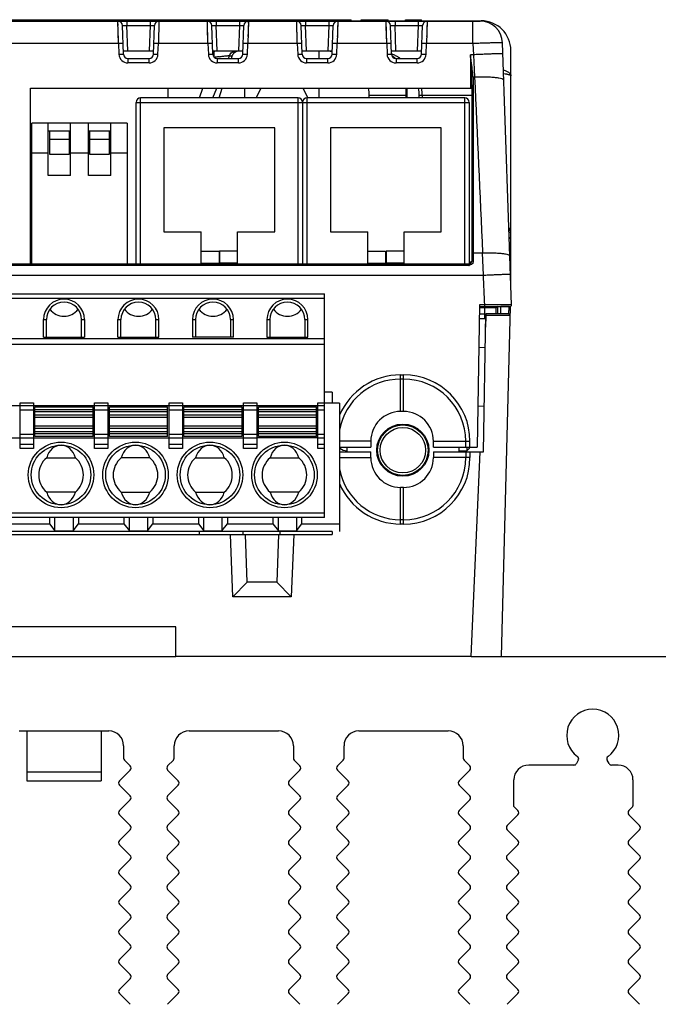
# Model space of a CAD drawing. Header units: millimetres. Extents: x 0 to 594, y 0 to 420.
# Tile 119 of 120: x 467 to 510, y 317 to 383. Entities that reach past the tile are written whole.
import ezdxf

# ---------------------------------------------------------------- set-up
doc = ezdxf.new("R2010")
doc.units = ezdxf.units.MM
doc.header["$LTSCALE"] = 32.67
doc.layers.get('0').update_dxf_attribs({"linetype": 'CONTINUOUS'})
doc.layers.add('3_ALL_AXES', color=7, linetype='CONTINUOUS')

msp = doc.modelspace()

# ---------------------------------------------------------------- linework, layer by layer
at = {"color": 7, "linetype": 'CONTINUOUS'}
for p, q in [((441.99104, 383.10778), (497.87175, 383.10778)), ((443.9314, 383.20778), (489.21204, 383.20778)), ((469.76287, 383.10778), (469.76287, 383.20778)), ((470.22875, 383.10778), (470.22875, 383.20778)), ((470.71552, 383.10778), (470.71552, 383.20778)), ((471.9314, 383.10778), (471.9314, 383.20778)), ((472.4314, 383.10778), (472.4314, 383.20778)), ((472.6314, 383.10778), (472.6314, 383.20778)), ((473.6314, 383.10778), (473.6314, 383.20778)), ((473.92129, 380.89731), (473.85421, 382.81825)), ((474.88613, 383.10778), (474.88613, 383.20778)), ((474.97179, 383.10778), (474.97179, 383.20778)), ((475.94151, 380.89731), (476.00859, 382.81825)), ((476.91051, 383.10778), (476.91051, 383.20778)), ((476.9314, 383.10778), (476.9314, 383.20778)), ((477.6314, 383.10778), (477.6314, 383.20778)), ((478.52708, 383.10778), (478.52708, 383.20778)), ((478.58377, 383.10778), (478.58377, 383.20778)), ((478.6314, 383.10778), (478.6314, 383.20778)), ((478.8314, 383.10778), (478.8314, 383.20778)), ((479.92129, 380.89731), (479.85421, 382.81825)), ((479.92165, 383.10778), (479.92165, 383.20778)), ((480.0073, 383.10778), (480.0073, 383.20778)), ((481.90215, 383.10778), (481.90215, 383.20778)), ((481.9314, 383.10778), (481.9314, 383.20778)), ((481.94151, 380.89731), (482.00859, 382.81825)), ((484.86176, 383.10778), (484.86176, 383.20778)), ((485.21274, 383.10778), (485.21274, 383.20778)), ((485.92129, 380.89731), (485.85421, 382.81825)), ((485.9314, 383.10778), (485.9314, 383.20778)), ((486.7314, 383.10778), (486.7314, 383.20778)), ((486.9314, 383.10778), (486.9314, 383.20778)), ((487.0651, 383.10778), (487.0651, 383.20778)), ((487.08349, 383.10778), (487.08349, 383.20778)), ((487.12792, 383.10778), (487.12792, 383.20778)), ((487.94151, 380.89731), (488.00859, 382.81825)), ((488.6814, 383.10778), (488.6814, 383.20778)), ((488.77123, 383.10778), (488.77123, 383.20778)), ((489.21204, 383.10778), (489.21204, 383.20778)), ((489.21204, 383.13193), (489.88265, 383.13193)), ((489.88265, 383.10778), (489.88265, 383.20778)), ((489.88265, 383.20778), (491.69811, 383.20778)), ((490.26079, 383.10778), (490.26079, 383.20778)), ((491.69811, 383.10778), (491.69811, 383.20778)), ((491.69811, 383.13193), (492.86176, 383.13193)), ((491.92129, 380.89731), (491.85421, 382.81825)), ((492.86176, 383.10778), (492.86176, 383.20778)), ((492.86176, 383.20778), (493.9314, 383.20778)), ((493.21274, 383.10778), (493.21274, 383.20778)), ((493.9314, 383.10778), (493.9314, 383.20778)), ((493.9314, 383.13193), (497.9314, 383.13193)), ((493.94151, 380.89731), (494.00859, 382.81825)), ((499.9854, 364.06127), (499.37084, 381.66013)), ((473.91394, 381.10778), (475.94886, 381.10778)), ((479.91394, 381.10778), (481.94886, 381.10778)), ((481.16751, 380.60778), (481.21216, 380.75391)), ((485.91394, 381.10778), (487.94886, 381.10778)), ((487.0614, 380.60778), (487.0614, 381.10778)), ((491.91394, 381.10778), (493.94886, 381.10778)), ((499.9314, 365.63193), (499.9314, 381.13193)), ((474.2211, 380.60778), (475.64169, 380.60778)), ((480.2211, 380.60778), (481.64169, 380.60778)), ((486.2211, 380.60778), (487.64169, 380.60778)), ((492.2211, 380.60778), (493.64169, 380.60778)), ((492.40382, 380.67341), (492.39888, 380.67641)), ((497.31242, 378.77031), (497.31242, 367.00778)), ((467.6714, 366.80778), (467.6714, 378.60778)), ((467.6714, 378.60778), (497.31242, 378.60778)), ((476.9314, 377.95778), (476.9314, 378.60778)), ((480.35779, 377.95778), (480.5564, 378.60778)), ((482.0614, 377.95778), (482.0614, 378.60778)), ((483.14497, 378.60778), (482.82711, 377.95778)), ((486.29569, 377.95778), (485.97783, 378.60778)), ((487.0614, 377.95778), (487.0614, 378.60778)), ((490.42142, 377.95778), (490.42142, 378.10778)), ((492.87239, 378.60778), (492.87239, 377.95778)), ((492.94459, 378.60778), (492.94459, 377.95778)), ((474.7714, 366.80778), (474.7714, 377.65778)), ((485.6514, 377.95778), (475.0714, 377.95778)), ((485.9514, 377.65778), (485.9514, 366.80778)), ((496.8314, 377.95778), (486.2514, 377.95778)), ((497.1314, 377.65778), (497.1314, 366.80778)), ((467.7714, 366.80778), (467.7714, 376.25778)), ((474.1714, 376.25778), (467.7714, 376.25778)), ((468.8714, 372.75778), (468.8714, 376.25778)), ((470.3714, 372.75778), (470.3714, 376.25778)), ((471.5714, 372.75778), (471.5714, 376.25778)), ((473.0714, 372.75778), (473.0714, 376.25778)), ((474.1714, 376.25778), (474.1714, 366.80778)), ((468.8714, 375.75778), (470.3714, 375.75778)), ((468.9714, 374.15778), (468.9714, 375.75778)), ((470.2714, 375.75778), (470.2714, 374.15778)), ((471.5714, 375.75778), (473.0714, 375.75778)), ((471.6714, 374.15778), (471.6714, 375.75778)), ((472.9714, 375.75778), (472.9714, 374.15778)), ((476.6414, 375.95778), (476.6414, 368.95778)), ((484.0814, 375.95778), (476.6414, 375.95778)), ((484.0814, 368.95778), (484.0814, 375.95778)), ((487.8214, 375.95778), (487.8214, 368.95778)), ((495.2614, 375.95778), (487.8214, 375.95778)), ((495.2614, 368.95778), (495.2614, 375.95778)), ((470.2714, 375.15778), (468.9714, 375.15778)), ((472.9714, 375.15778), (471.6714, 375.15778)), ((468.8714, 374.25778), (467.7714, 374.25778)), ((470.2714, 374.15778), (468.9714, 374.15778)), ((471.5714, 374.25778), (470.3714, 374.25778)), ((472.9714, 374.15778), (471.6714, 374.15778)), ((474.1714, 374.25778), (473.0714, 374.25778)), ((470.3714, 372.75778), (468.8714, 372.75778)), ((473.0714, 372.75778), (471.5714, 372.75778)), ((476.6414, 368.95778), (479.1414, 368.95778)), ((479.1414, 366.80778), (479.1414, 368.95778)), ((481.5814, 366.80778), (481.5814, 368.95778)), ((481.5814, 368.95778), (484.0814, 368.95778)), ((487.8214, 368.95778), (490.3214, 368.95778)), ((490.3214, 366.80778), (490.3214, 368.95778)), ((492.7614, 366.80778), (492.7614, 368.95778)), ((492.7614, 368.95778), (495.2614, 368.95778)), ((479.1414, 367.65778), (480.3414, 367.65778)), ((480.3414, 367.65778), (480.3414, 366.80778)), ((480.3814, 367.65778), (480.3814, 366.80778)), ((481.5814, 367.65778), (480.3814, 367.65778)), ((490.3214, 367.65778), (491.5214, 367.65778)), ((491.5214, 367.65778), (491.5214, 366.80778)), ((491.5614, 367.65778), (491.5614, 366.80778)), ((492.7614, 367.65778), (491.5614, 367.65778)), ((479.1414, 366.85778), (480.3414, 366.85778)), ((481.5814, 366.85778), (480.3814, 366.85778)), ((490.3214, 366.85778), (491.5214, 366.85778)), ((492.7614, 366.85778), (491.5614, 366.85778)), ((497.1314, 366.95778), (497.31242, 366.95778)), ((442.7514, 366.80778), (497.1114, 366.80778)), ((442.4314, 364.79778), (487.4314, 364.79778)), ((487.4314, 349.79778), (487.4314, 364.79778)), ((497.83314, 364.05778), (497.66645, 354.50778)), ((497.8314, 363.95778), (499.88546, 363.95778)), ((498.9314, 363.85778), (498.9314, 363.45779)), ((499.05618, 363.45778), (499.0649, 363.9572)), ((499.25621, 363.45778), (499.26472, 363.94528)), ((499.89297, 363.94017), (499.27806, 340.45778)), ((468.5564, 361.89778), (468.5564, 363.07278)), ((468.7564, 361.89778), (468.7564, 363.07278)), ((471.1064, 361.89778), (471.1064, 363.07278)), ((471.3064, 363.07278), (471.3064, 361.89778)), ((473.5564, 361.89778), (473.5564, 363.07278)), ((473.7564, 361.89778), (473.7564, 363.07278)), ((476.1064, 361.89778), (476.1064, 363.07278)), ((476.3064, 361.89778), (476.3064, 363.07278)), ((478.5564, 363.07278), (478.5564, 361.89778)), ((478.7564, 363.07278), (478.7564, 361.89778)), ((481.1064, 363.07278), (481.1064, 361.89778)), ((481.3064, 361.89778), (481.3064, 363.07278)), ((483.5564, 363.07278), (483.5564, 361.89778)), ((483.7564, 363.07278), (483.7564, 361.89778)), ((486.1064, 363.07278), (486.1064, 361.89778)), ((486.3064, 361.89778), (486.3064, 363.07278)), ((497.81743, 363.15778), (498.25083, 363.15778)), ((497.82267, 363.45778), (498.18667, 363.45778)), ((498.0946, 354.20778), (498.25606, 363.45778)), ((499.77768, 363.45778), (498.25606, 363.45778)), ((442.4314, 361.79778), (487.4314, 361.79778)), ((468.5564, 361.89778), (471.3064, 361.89778)), ((473.5564, 361.89778), (476.3064, 361.89778)), ((481.3064, 361.89778), (478.5564, 361.89778)), ((483.5564, 361.89778), (486.3064, 361.89778)), ((487.4314, 361.39778), (442.4314, 361.39778)), ((497.78343, 361.20947), (498.21695, 361.21703)), ((487.93207, 358.20778), (487.4314, 358.20778)), ((487.93207, 358.20778), (487.93207, 357.45778)), ((442.4314, 357.29778), (487.4314, 357.29778)), ((466.9814, 354.43166), (466.9814, 357.49778)), ((467.8814, 357.49778), (467.8814, 354.43166)), ((467.9814, 355.22278), (467.9814, 357.22278)), ((467.9814, 357.22278), (471.8814, 357.22278)), ((471.8814, 355.22278), (471.8814, 357.22278)), ((471.9814, 354.43166), (471.9814, 357.49778)), ((472.8814, 357.49778), (472.8814, 354.43166)), ((472.9814, 355.22278), (472.9814, 357.22278)), ((472.9814, 357.22278), (476.8814, 357.22278)), ((476.8814, 355.22278), (476.8814, 357.22278)), ((476.9814, 354.43166), (476.9814, 357.49778)), ((477.8814, 357.49778), (477.8814, 354.43166)), ((477.9814, 355.22278), (477.9814, 357.22278)), ((477.9814, 357.22278), (481.8814, 357.22278)), ((481.8814, 357.22278), (481.8814, 355.22278)), ((481.9814, 354.43166), (481.9814, 357.49778)), ((482.8814, 357.49778), (482.8814, 354.43166)), ((482.9814, 355.22278), (482.9814, 357.22278)), ((482.9814, 357.22278), (486.8814, 357.22278)), ((486.8814, 355.22278), (486.8814, 357.22278)), ((486.9814, 354.43166), (486.9814, 357.49778)), ((488.4314, 357.45778), (487.4314, 357.45778)), ((488.4314, 357.45778), (488.4314, 348.85778)), ((498.14738, 357.23161), (497.71439, 357.2543)), ((492.7314, 356.90778), (492.5314, 356.90778)), ((462.8814, 355.14778), (466.9814, 355.14778)), ((467.8814, 355.11647), (466.9814, 355.11647)), ((467.8814, 355.14778), (471.9814, 355.14778)), ((471.8814, 355.22278), (467.9814, 355.22278)), ((472.8814, 355.11647), (471.9814, 355.11647)), ((472.8814, 355.14778), (476.9814, 355.14778)), ((476.8814, 355.22278), (472.9814, 355.22278)), ((477.8814, 355.11647), (476.9814, 355.11647)), ((477.8814, 355.14778), (481.9814, 355.14778)), ((481.8814, 355.22278), (477.9814, 355.22278)), ((482.8814, 355.11647), (481.9814, 355.11647)), ((486.9814, 355.14778), (482.8814, 355.14778)), ((486.8814, 355.22278), (482.9814, 355.22278)), ((487.4314, 355.11647), (486.9814, 355.11647)), ((466.9814, 354.70355), (467.8814, 354.70355)), ((471.9814, 354.70355), (472.8814, 354.70355)), ((476.9814, 354.70355), (477.8814, 354.70355)), ((481.9814, 354.70355), (482.8814, 354.70355)), ((486.9814, 354.70355), (487.4314, 354.70355)), ((488.4314, 354.50778), (490.5314, 354.50778)), ((488.9314, 354.20778), (488.9314, 354.50778)), ((490.5314, 354.90778), (490.5314, 354.50778)), ((494.7314, 354.50778), (494.7314, 354.90778)), ((494.7314, 354.50778), (497.66645, 354.50778)), ((496.4314, 354.50778), (496.4314, 354.20778)), ((496.9714, 354.50778), (496.9714, 354.26197)), ((497.1314, 354.42197), (496.9714, 354.26197)), ((497.1314, 354.50778), (497.1314, 354.42197)), ((468.76833, 353.79778), (470.69447, 353.79778)), ((475.69447, 353.79778), (473.76833, 353.79778)), ((478.76833, 353.79778), (480.69447, 353.79778)), ((483.76833, 353.79778), (485.69447, 353.79778)), ((488.4314, 354.20778), (490.5314, 354.20778)), ((490.5314, 353.80778), (490.5314, 354.20778)), ((494.7314, 354.20778), (494.7314, 353.80778)), ((494.7314, 354.20778), (498.0946, 354.20778)), ((496.4314, 354.26197), (496.9714, 354.26197)), ((492.7314, 351.80778), (492.5314, 351.80778)), ((470.69447, 351.49778), (468.76833, 351.49778)), ((473.76833, 351.49778), (475.69447, 351.49778)), ((478.76833, 351.49778), (480.69447, 351.49778)), ((485.69447, 351.49778), (483.76833, 351.49778)), ((487.4314, 349.79778), (442.4314, 349.79778)), ((468.9564, 349.79778), (468.9564, 349.35778)), ((469.3264, 348.88462), (469.3264, 349.79778)), ((470.5364, 349.79778), (470.5364, 348.88462)), ((470.9064, 349.79778), (470.9064, 349.35778)), ((473.9564, 349.79778), (473.9564, 349.35778)), ((474.3264, 348.88462), (474.3264, 349.79778)), ((475.5364, 349.79778), (475.5364, 348.88462)), ((475.9064, 349.79778), (475.9064, 349.35778)), ((478.9564, 349.79778), (478.9564, 349.35778)), ((479.3264, 348.88462), (479.3264, 349.79778)), ((480.5364, 349.79778), (480.5364, 348.88462)), ((480.9064, 349.79778), (480.9064, 349.35778)), ((483.9564, 349.79778), (483.9564, 349.35778)), ((484.3264, 348.88462), (484.3264, 349.79778)), ((485.5364, 349.79778), (485.5364, 348.88462)), ((485.9064, 349.35778), (485.9064, 349.79778)), ((465.9064, 349.35778), (468.9564, 349.35778)), ((468.9564, 349.35778), (469.3264, 348.88462)), ((470.5364, 348.88462), (470.9064, 349.35778)), ((470.9064, 349.35778), (473.9564, 349.35778)), ((473.9564, 349.35778), (474.3264, 348.88462)), ((475.5364, 348.88462), (475.9064, 349.35778)), ((475.9064, 349.35778), (478.9564, 349.35778)), ((478.9564, 349.35778), (479.3264, 348.88462)), ((480.5364, 348.88462), (480.9064, 349.35778)), ((480.9064, 349.35778), (483.9564, 349.35778)), ((483.9564, 349.35778), (484.3264, 348.88462)), ((485.5364, 348.88462), (485.9064, 349.35778)), ((485.9064, 349.35778), (488.4314, 349.35778)), ((487.9314, 348.85778), (441.86158, 348.85778)), ((441.86507, 348.65778), (487.9314, 348.65778)), ((469.3264, 348.88462), (470.5364, 348.88462)), ((474.3264, 348.88462), (475.5364, 348.88462)), ((479.0314, 348.65778), (479.0314, 348.85778)), ((479.3264, 348.88462), (480.5364, 348.88462)), ((481.27044, 344.45778), (481.10646, 348.65778)), ((481.93838, 348.85778), (481.9314, 348.65778)), ((482.2314, 345.45778), (482.11965, 348.65778)), ((484.34314, 348.65778), (484.2314, 345.45778)), ((484.3264, 348.88462), (485.5364, 348.88462)), ((484.42441, 348.85778), (484.4314, 348.65778)), ((485.35633, 348.65778), (485.19236, 344.45778)), ((487.9314, 348.85778), (487.9314, 348.65778)), ((482.2314, 345.45778), (481.27044, 344.45778)), ((484.2314, 345.45778), (482.2314, 345.45778)), ((484.2314, 345.45778), (485.19236, 344.45778)), ((485.19236, 344.45778), (481.27044, 344.45778)), ((477.4314, 342.45778), (462.4314, 342.45778)), ((477.4314, 340.45778), (477.4314, 342.45778)), ((497.27646, 340.45778), (477.4314, 340.45778)), ((500.1314, 330.38499), (500.1314, 332.16807)), ((508.1314, 332.16807), (508.1314, 330.42641)), ((508.10211, 330.3557), (507.85576, 330.10935))]:
    msp.add_line(p, q, dxfattribs=at)
at = {"color": 9, "linetype": 'CONTINUOUS'}
for p, q in [((473.59629, 381.60778), (473.55439, 383.10778)), ((473.56239, 382.82159), (473.55533, 383.07492)), ((473.57163, 382.49076), (473.56513, 382.72308)), ((473.85421, 382.81825), (474.15475, 382.80778)), ((474.21412, 381.10778), (474.15475, 382.80778)), ((474.15475, 382.80778), (475.70805, 382.80778)), ((474.15476, 383.10778), (474.15476, 382.80778)), ((475.23293, 383.10778), (475.23293, 383.20778)), ((475.70805, 382.80778), (475.64868, 381.10778)), ((475.70804, 383.10778), (475.70804, 382.80778)), ((475.70804, 382.80778), (476.00859, 382.81826)), ((475.90145, 383.10778), (475.90145, 383.20778)), ((476.30841, 383.10778), (476.2665, 381.60778)), ((476.30041, 382.82159), (476.29766, 382.72309)), ((476.30635, 383.03424), (476.30478, 382.97801)), ((476.30815, 383.09954), (476.30747, 383.07492)), ((476.61176, 383.10778), (476.61176, 383.20778)), ((477.74574, 383.10778), (477.74574, 383.20778)), ((478.30953, 383.10778), (478.30953, 383.20778)), ((479.59629, 381.60778), (479.55439, 383.10778)), ((479.56239, 382.82159), (479.55533, 383.07492)), ((479.57163, 382.49076), (479.56513, 382.72308)), ((479.85421, 382.81825), (480.15475, 382.80778)), ((480.21412, 381.10778), (480.15475, 382.80778)), ((480.15475, 382.80778), (481.70805, 382.80778)), ((480.15476, 383.10778), (480.15476, 382.80778)), ((480.26427, 383.10778), (480.26427, 383.20778)), ((480.9307, 383.10778), (480.9307, 383.20778)), ((481.62221, 383.10778), (481.62221, 383.20778)), ((481.70805, 382.80778), (481.64868, 381.10778)), ((481.70804, 383.10778), (481.70804, 382.80778)), ((481.70804, 382.80778), (482.00859, 382.81826)), ((482.30841, 383.10778), (482.2665, 381.60778)), ((482.30041, 382.82159), (482.29766, 382.72309)), ((482.30635, 383.03424), (482.30478, 382.97801)), ((482.30815, 383.09954), (482.30747, 383.07492)), ((485.59629, 381.60778), (485.55439, 383.10778)), ((485.56239, 382.82159), (485.55533, 383.07492)), ((485.57163, 382.49076), (485.56513, 382.72308)), ((485.85421, 382.81825), (486.15475, 382.80778)), ((486.21412, 381.10778), (486.15475, 382.80778)), ((486.15475, 382.80778), (487.70805, 382.80778)), ((486.15476, 383.10778), (486.15476, 382.80778)), ((487.28725, 383.10778), (487.28725, 383.20778)), ((487.70805, 382.80778), (487.64868, 381.10778)), ((487.70804, 383.10778), (487.70804, 382.80778)), ((487.70804, 382.80778), (488.00859, 382.81826)), ((487.93683, 383.10778), (487.93683, 383.20778)), ((488.30841, 383.10778), (488.2665, 381.60778)), ((488.30041, 382.82159), (488.29766, 382.72309)), ((488.30635, 383.03424), (488.30478, 382.97801)), ((488.30815, 383.09954), (488.30747, 383.07492)), ((491.59629, 381.60778), (491.55439, 383.10778)), ((491.56239, 382.82159), (491.55533, 383.07492)), ((491.57163, 382.49076), (491.56513, 382.72308)), ((491.85421, 382.81825), (492.15475, 382.80778)), ((492.21412, 381.10778), (492.15475, 382.80778)), ((492.15475, 382.80778), (493.70805, 382.80778)), ((492.15476, 383.10778), (492.15476, 382.80778)), ((493.70805, 382.80778), (493.64868, 381.10778)), ((493.70804, 383.10778), (493.70804, 382.80778)), ((493.70804, 382.80778), (494.00859, 382.81826)), ((494.30841, 383.10778), (494.2665, 381.60778)), ((494.30041, 382.82159), (494.29766, 382.72309)), ((494.30635, 383.03424), (494.30478, 382.97801)), ((494.30815, 383.09954), (494.30747, 383.07492)), ((497.38604, 381.60778), (497.38604, 383.10778)), ((497.9314, 383.13193), (497.9314, 383.1046)), ((473.58748, 381.92107), (473.57529, 382.35936)), ((476.28358, 382.21967), (476.2795, 382.07306)), ((476.29117, 382.49077), (476.28751, 382.35937)), ((479.58748, 381.92107), (479.57529, 382.35936)), ((482.28358, 382.21967), (482.2795, 382.07306)), ((482.29117, 382.49077), (482.28751, 382.35937)), ((485.58748, 381.92107), (485.57529, 382.35936)), ((488.28358, 382.21967), (488.2795, 382.07306)), ((488.29117, 382.49077), (488.28751, 382.35937)), ((491.58748, 381.92107), (491.57529, 382.35936)), ((494.28358, 382.21967), (494.2795, 382.07306)), ((494.29117, 382.49077), (494.28751, 382.35937)), ((473.59629, 381.60778), (466.2665, 381.60778)), ((473.89611, 381.61825), (473.59629, 381.60778)), ((473.59629, 381.60778), (473.62146, 380.88706)), ((476.2665, 381.60778), (475.96668, 381.61825)), ((476.24133, 380.88706), (476.2665, 381.60778)), ((479.59629, 381.60778), (476.2665, 381.60778)), ((476.27532, 381.92107), (476.27098, 381.76541)), ((479.89611, 381.61825), (479.59629, 381.60778)), ((479.59629, 381.60778), (479.62146, 380.88706)), ((482.2665, 381.60778), (481.96668, 381.61825)), ((482.24133, 380.88706), (482.2665, 381.60778)), ((485.59629, 381.60778), (482.2665, 381.60778)), ((482.27532, 381.92107), (482.27098, 381.76541)), ((485.89611, 381.61825), (485.59629, 381.60778)), ((485.59629, 381.60778), (485.62146, 380.88706)), ((488.2665, 381.60778), (487.96668, 381.61825)), ((488.24133, 380.88706), (488.2665, 381.60778)), ((491.59629, 381.60778), (488.2665, 381.60778)), ((488.27532, 381.92107), (488.27098, 381.76541)), ((491.89611, 381.61825), (491.59629, 381.60778)), ((491.59629, 381.60778), (491.62146, 380.88706)), ((494.2665, 381.60778), (493.96668, 381.61825)), ((494.24133, 380.88706), (494.2665, 381.60778)), ((497.38604, 381.60778), (494.2665, 381.60778)), ((494.27532, 381.92107), (494.27098, 381.76541)), ((497.38604, 381.60778), (497.42002, 380.85547)), ((473.62147, 380.88684), (473.92129, 380.89731)), ((475.94151, 380.89731), (476.24133, 380.88684)), ((479.62147, 380.88684), (479.92129, 380.89731)), ((480.9653, 380.60772), (481.03614, 380.79045)), ((481.03613, 380.79045), (481.21214, 380.75389)), ((481.94151, 380.89731), (482.24133, 380.88684)), ((485.62147, 380.88684), (485.92129, 380.89731)), ((487.94151, 380.89731), (488.24133, 380.88684)), ((491.62147, 380.88684), (491.92129, 380.89731)), ((493.94151, 380.89731), (494.24133, 380.88684)), ((497.21243, 380.85534), (497.21242, 378.60778)), ((497.42002, 380.85547), (497.21243, 380.85534)), ((497.42001, 380.85546), (497.49739, 379.36842)), ((497.42002, 380.85546), (497.49738, 379.36842)), ((474.2211, 380.60778), (474.2211, 380.30778)), ((475.64148, 380.30778), (474.22132, 380.30778)), ((475.64169, 380.30778), (475.64169, 380.60778)), ((480.2211, 380.60778), (480.2211, 380.30778)), ((481.64148, 380.30778), (480.22132, 380.30778)), ((481.64169, 380.30778), (481.64169, 380.60778)), ((486.2211, 380.60778), (486.2211, 380.30778)), ((487.64148, 380.30778), (486.22132, 380.30778)), ((487.64169, 380.30778), (487.64169, 380.60778)), ((492.2211, 380.60778), (492.2211, 380.30778)), ((493.64148, 380.30778), (492.22132, 380.30778)), ((493.64169, 380.30778), (493.64169, 380.60778)), ((497.39217, 379.36842), (497.49754, 379.36842)), ((497.41242, 378.78518), (497.41242, 367.02011)), ((479.02769, 377.95778), (479.26257, 378.60779)), ((479.93211, 377.95778), (480.18662, 378.60778)), ((479.93255, 377.9576), (480.18698, 378.60765)), ((492.87239, 378.10778), (490.42142, 378.10778)), ((493.7842, 377.95778), (493.7842, 378.10778)), ((497.31242, 378.10778), (493.7842, 378.10778)), ((493.98755, 378.10778), (493.98755, 377.95778)), ((474.7714, 377.65778), (497.1314, 377.65778)), ((475.0714, 366.80778), (475.0714, 377.95778)), ((485.6514, 366.80778), (485.6514, 377.95778)), ((486.2514, 366.80778), (486.2514, 377.95778)), ((496.8314, 366.80778), (496.8314, 377.95778)), ((497.41242, 367.54715), (498.03175, 367.54715)), ((498.08934, 366.06011), (498.03171, 367.54715)), ((497.1114, 366.71433), (442.7514, 366.71433)), ((497.1114, 366.71433), (497.1114, 366.80778)), ((441.94841, 366.06011), (498.08932, 366.0601)), ((487.4314, 364.49778), (442.4314, 364.49778)), ((498.9314, 363.85778), (497.82965, 363.85778)), ((498.18028, 364.05778), (497.83314, 364.05778)), ((498.7986, 364.05925), (498.18028, 364.05778)), ((498.18028, 363.95778), (498.18028, 364.05778)), ((498.18667, 363.15778), (498.18667, 363.95778)), ((499.95785, 364.06137), (498.7986, 364.05925)), ((499.793, 363.9453), (499.26472, 363.94528)), ((499.793, 363.9453), (499.77768, 363.45778)), ((499.78967, 363.8401), (499.7795, 363.51542)), ((499.98542, 364.06127), (499.81607, 364.06125)), ((499.98542, 364.06127), (499.97848, 364.06134)), ((468.5564, 363.07278), (468.7564, 363.07278)), ((471.1064, 363.07278), (471.3064, 363.07278)), ((473.5564, 363.07278), (473.7564, 363.07278)), ((476.1064, 363.07278), (476.3064, 363.07278)), ((478.5564, 363.07278), (478.7564, 363.07278)), ((481.1064, 363.07278), (481.3064, 363.07278)), ((483.5564, 363.07278), (483.7564, 363.07278)), ((486.1064, 363.07278), (486.3064, 363.07278)), ((498.2407, 362.57793), (498.2747, 363.35778)), ((498.82248, 363.3564), (498.25432, 363.35778)), ((498.2747, 363.35778), (498.2747, 363.45778)), ((499.50262, 363.35506), (498.82248, 363.3564)), ((499.87765, 363.35517), (499.50261, 363.35507)), ((499.82302, 363.35486), (499.58775, 363.35495)), ((499.87154, 363.35504), (499.82302, 363.35486)), ((499.87765, 363.35517), (499.87154, 363.35504)), ((492.53103, 359.36464), (492.73177, 359.36464)), ((492.5314, 356.90778), (492.5314, 359.36459)), ((492.7314, 359.07909), (492.5314, 359.07909)), ((492.7314, 356.90778), (492.7314, 359.36459)), ((466.9814, 357.49778), (467.8814, 357.49778)), ((467.8814, 356.99778), (466.9814, 356.99778)), ((471.8814, 357.02278), (467.9814, 357.02278)), ((471.9814, 357.49778), (472.8814, 357.49778)), ((472.8814, 356.99778), (471.9814, 356.99778)), ((476.8814, 357.02278), (472.9814, 357.02278)), ((476.9814, 357.49778), (477.8814, 357.49778)), ((477.8814, 356.99778), (476.9814, 356.99778)), ((481.8814, 357.02278), (477.9814, 357.02278)), ((481.9814, 357.49778), (482.8814, 357.49778)), ((482.8814, 356.99778), (481.9814, 356.99778)), ((486.8814, 357.02278), (482.9814, 357.02278)), ((486.9814, 357.49778), (487.4314, 357.49778)), ((487.4314, 356.99778), (486.9814, 356.99778)), ((467.9814, 356.90807), (471.8814, 356.90807)), ((471.8814, 356.66399), (467.9814, 356.66399)), ((467.9814, 356.51567), (471.8814, 356.51567)), ((472.9814, 356.90807), (476.8814, 356.90807)), ((476.8814, 356.66399), (472.9814, 356.66399)), ((472.9814, 356.51567), (476.8814, 356.51567)), ((477.9814, 356.90807), (481.8814, 356.90807)), ((481.8814, 356.66399), (477.9814, 356.66399)), ((477.9814, 356.51567), (481.8814, 356.51567)), ((482.9814, 356.90807), (486.8814, 356.90807)), ((486.8814, 356.66399), (482.9814, 356.66399)), ((482.9814, 356.51567), (486.8814, 356.51567)), ((471.8814, 355.92989), (467.9814, 355.92989)), ((467.9814, 355.78157), (471.8814, 355.78157)), ((476.8814, 355.92989), (472.9814, 355.92989)), ((472.9814, 355.78157), (476.8814, 355.78157)), ((481.8814, 355.92989), (477.9814, 355.92989)), ((477.9814, 355.78157), (481.8814, 355.78157)), ((486.8814, 355.92989), (482.9814, 355.92989)), ((482.9814, 355.78157), (486.8814, 355.78157)), ((466.9814, 355.38837), (467.8814, 355.38837)), ((471.8814, 355.5375), (467.9814, 355.5375)), ((467.9814, 355.42278), (471.8814, 355.42278)), ((471.9814, 355.38837), (472.8814, 355.38837)), ((476.8814, 355.5375), (472.9814, 355.5375)), ((472.9814, 355.42278), (476.8814, 355.42278)), ((476.9814, 355.38837), (477.8814, 355.38837)), ((481.8814, 355.5375), (477.9814, 355.5375)), ((477.9814, 355.42278), (481.8814, 355.42278)), ((481.9814, 355.38837), (482.8814, 355.38837)), ((486.8814, 355.5375), (482.9814, 355.5375)), ((482.9814, 355.42278), (486.8814, 355.42278)), ((486.9814, 355.38837), (487.4314, 355.38837)), ((467.8814, 354.43166), (466.9814, 354.43166)), ((472.8814, 354.43166), (471.9814, 354.43166)), ((477.8814, 354.43166), (476.9814, 354.43166)), ((482.8814, 354.43166), (481.9814, 354.43166)), ((487.4314, 354.43166), (486.9814, 354.43166)), ((490.5314, 354.90778), (488.4314, 354.90778)), ((494.7314, 354.90778), (497.18821, 354.90778)), ((496.90267, 354.50778), (496.90271, 354.90778)), ((497.18821, 354.50778), (497.18825, 354.90815)), ((488.4314, 353.80778), (490.5314, 353.80778)), ((497.18825, 353.80778), (494.7314, 353.80778)), ((496.90267, 354.20778), (496.9027, 353.80778)), ((497.18821, 354.20778), (497.18825, 353.80778)), ((497.27646, 340.45778), (497.87584, 354.20778)), ((492.5314, 349.35093), (492.5314, 351.80778)), ((492.7314, 349.35093), (492.7314, 351.80778)), ((442.4314, 350.09778), (487.4314, 350.09778)), ((492.7314, 349.63648), (492.5314, 349.63648)), ((492.7314, 349.35093), (492.5314, 349.35093))]:
    msp.add_line(p, q, dxfattribs=at)
msp.add_lwpolyline([(481.03602, 380.79049), (481.08216, 380.78046), (481.12364, 380.772), (481.15898, 380.76512), (481.18676, 380.75954), (481.20498, 380.75554), (481.21208, 380.75391), (481.21216, 380.75391)], dxfattribs=at)
at = {"color": 7, "linetype": 'CONTINUOUS'}
for points in [[(481.21214, 380.75389), (481.22729, 380.79648), (481.25619, 380.85584), (481.29213, 380.91018), (481.33523, 380.95979), (481.38456, 381.0034)], [(481.38456, 381.0034), (481.43871, 381.03986), (481.49774, 381.06921), (481.56073, 381.0907)]]:
    msp.add_lwpolyline(points, dxfattribs=at)
for centre, radius in [((492.6814, 354.30778), 1.75), ((469.7314, 352.64778), 2), ((474.7314, 352.64778), 2), ((479.7314, 352.64778), 2), ((484.7314, 352.64778), 2)]:
    msp.add_circle(centre, radius, dxfattribs=at)
at = {"color": 9, "linetype": 'CONTINUOUS'}
for centre, radius in [((492.6814, 354.30778), 1.69531), ((492.6814, 354.30778), 1.52534), ((469.7314, 352.64778), 2.2), ((474.7314, 352.64778), 2.2), ((479.7314, 352.64778), 2.2), ((484.7314, 352.64778), 2.2)]:
    msp.add_circle(centre, radius, dxfattribs=at)
at = {"color": 7, "linetype": 'CONTINUOUS'}
for centre, radius, start, end in [((473.55439, 382.80776), 0.3, 2.003533, 90.0002743), ((476.30841, 382.80776), 0.3, 89.9997342, 177.9964689), ((479.55439, 382.80776), 0.3, 2.003533, 90.0002743), ((482.30841, 382.80776), 0.3, 89.9997342, 177.9964689), ((485.55439, 382.80776), 0.3, 2.003533, 90.0002743), ((488.30841, 382.80776), 0.3, 89.9997342, 177.9964689), ((491.55439, 382.80776), 0.3, 2.003533, 90.0002743), ((494.30841, 382.80776), 0.3, 89.9997342, 177.9964685), ((497.87175, 381.60778), 1.5, 1.9999276, 90), ((497.9314, 381.13193), 2, 0, 90), ((474.2211, 380.90778), 0.3, 182, 270), ((475.64169, 380.90778), 0.3, 270, 358), ((480.2211, 380.90778), 0.3, 182, 270), ((481.64169, 380.90778), 0.3, 270, 358), ((486.2211, 380.90778), 0.3, 182, 270), ((487.64169, 380.90778), 0.3, 270, 358), ((487.42142, 378.10778), 3, 80, 85), ((492.2211, 380.90778), 0.3, 182, 270), ((493.64169, 380.90778), 0.3, 270, 358), ((490.84898, 378.10778), 3, 56.4878, 58.7829805), ((487.42142, 378.10778), 3, 0, 9.5964092), ((475.0714, 377.65778), 0.3, 90, 180), ((485.6514, 377.65778), 0.3, 0, 90), ((486.2514, 377.65778), 0.3, 90, 180), ((496.8314, 377.65778), 0.3, 0, 90), ((497.1114, 367.00778), 0.2, 270, 0.0000023), ((499.4314, 365.63193), 0.5, 358.8913525, 360), ((469.9314, 363.07278), 1.375, 0, 180), ((469.9314, 363.07278), 1.175, 0, 180), ((474.9314, 363.07278), 1.375, 0, 180), ((474.9314, 363.07278), 1.175, 0, 180), ((479.9314, 363.07278), 1.375, 0, 180), ((479.9314, 363.07278), 1.175, 0, 180), ((484.9314, 363.07278), 1.375, 0, 180), ((484.9314, 363.07278), 1.175, 0, 180), ((499.0314, 363.85778), 0.1, 90.0000004, 180), ((499.88546, 364.05778), 0.1, 269.9999955, 2), ((499.77762, 363.35778), 0.1, 358.5009802, 89.9625312), ((492.5314, 354.90778), 2.00002, 90.0000002, 180), ((492.7314, 354.90778), 2.00002, 0.0000002, 90), ((488.99023, 355.17169), 0.90972, 232.7354669, 266.291455), ((469.7314, 352.64778), 1.5, 129.9445052, 230.0554948), ((469.7314, 352.64778), 1.5, 309.9445052, 50.0554948), ((474.7314, 352.64778), 1.5, 129.9445052, 230.0554948), ((474.7314, 352.64778), 1.5, 309.9445052, 50.0554948), ((479.7314, 352.64778), 1.5, 129.9445052, 230.0554948), ((479.7314, 352.64778), 1.5, 309.9445052, 50.0554948), ((484.7314, 352.64778), 1.5, 129.9445052, 230.0554948), ((484.7314, 352.64778), 1.5, 309.9445052, 50.0554948), ((492.5314, 353.80778), 2, 180, 270), ((492.7314, 353.80778), 2, 270, 360), ((505.4314, 335.16808), 1.75, 305.8868846, 234.1132573), ((501.1314, 332.16807), 1, 90, 180), ((507.1314, 332.16807), 1, 0, 90), ((508.0314, 330.42641), 0.1, 315, 360)]:
    msp.add_arc(centre, radius, start, end, dxfattribs=at)
at = {"color": 9, "linetype": 'CONTINUOUS'}
for centre, radius, start, end in [((474.2211, 380.90778), 0.59996, 181.9796873, 270.0203127), ((475.64169, 380.90778), 0.59996, 269.9794325, 358.0205675), ((480.2211, 380.90778), 0.59996, 181.9796873, 270.0203127), ((481.64169, 380.90778), 0.59996, 269.9794325, 358.0205675), ((486.2211, 380.90778), 0.59996, 181.9796873, 270.0203127), ((487.64169, 380.90778), 0.59996, 269.9794325, 358.0205675), ((492.2211, 380.90778), 0.59996, 181.9796873, 270.0203127), ((490.82579, 378.08529), 3.03073, 65.5847459, 68.8030964), ((490.74802, 378.93678), 2.20454, 51.7088167, 57.0481373), ((490.80114, 378.0315), 3.08989, 60.9440034, 65.5808692), ((490.78379, 377.99966), 3.12615, 58.8961332, 60.9494323), ((493.64169, 380.90778), 0.59996, 269.9794325, 358.0205675), ((484.0739, 354.3407), 26.64411, 98.5157658, 98.727435), ((483.91741, 355.38878), 25.58441, 98.2631294, 98.516751), ((483.61949, 357.443), 23.5087, 97.9996601, 98.2641252), ((490.69784, 378.87224), 2.28629, 49.6087417, 51.7240696), ((481.29135, 378.7843), 16.02109, 359.9499441, 2.0362104), ((4130.30503, 537.68677), 3636.25589, 182.49538059, 182.68183625), ((491.05965, 378.105), 2.72445, 0.0584221, 10.635409), ((491.03285, 378.10642), 2.9547, 0.0265162, 9.7756288), ((497.09499, 367.02321), 0.3177, 339.196476, 345.9185927), ((497.09869, 367.0923), 0.37819, 271.9260371, 278.5716438), ((-271.33608, 330.14228), 770.26336, 2.52360925, 2.67270474), ((499.67957, 365.7786), 0.25183, 349.7850277, 359.949911), ((499.69129, 360.05933), 3.88728, 88.2446466, 88.5006238), ((499.69808, 360.27426), 3.67225, 87.9850993, 88.2478227), ((492.5314, 354.90778), 4.17137, 90, 169.5974037), ((492.5314, 354.90778), 4.4569, 90.0047707, 156.9985028), ((492.7314, 354.90778), 4.17137, 0.0000005, 90), ((492.7314, 354.90778), 4.4569, 0.0047658, 89.9952293), ((492.7314, 353.80778), 4.45689, 270, 360), ((492.7314, 353.80778), 4.17136, 270.0000007, 359.9999997), ((492.5314, 353.80778), 4.17136, 190.5132312, 269.9999997), ((492.5314, 353.80778), 4.45689, 203.0433776, 270)]:
    msp.add_arc(centre, radius, start, end, dxfattribs=at)
at = {"color": 7, "linetype": 'CONTINUOUS'}
for centre, major_axis, ratio, start_param, end_param in [((469.9314, 364.47278), (0, 1.175), 1, 2.20946593, 4.07371519), ((474.9314, 364.47278), (0, 1.175), 1, -4.07371938, -2.20947012), ((479.9314, 364.47278), (0, 1.175), 1, 2.20946593, 4.07371519), ((484.9314, 364.47278), (0, 1.175), 1, 2.20946593, 4.07371519), ((469.7314, 353.38852), (0, 1.25926), 0.80868983, -1.2397846, 1.2397846), ((474.7314, 353.38852), (0, 1.25926), 0.80868983, -1.2397846, 1.2397846), ((479.7314, 353.38852), (0, 1.25926), 0.80868983, 5.04340071, 7.52296991), ((484.7314, 353.38852), (0, 1.25926), 0.80868983, 5.04340071, 7.52296991), ((469.7314, 351.90704), (0, 1.25926), 0.80868983, 1.90180805, 4.38137725), ((474.7314, 351.90704), (0, 1.25926), 0.80868983, 1.90180805, 4.38137725), ((479.7314, 351.90704), (0, 1.25926), 0.80868983, 1.90180805, 4.38137725), ((484.7314, 351.90704), (0, 1.25926), 0.80868983, 1.90180805, 4.38137725)]:
    msp.add_ellipse(centre, major_axis=major_axis, ratio=ratio, start_param=start_param, end_param=end_param, dxfattribs=at)
at = {"color": 9, "linetype": 'CONTINUOUS'}
for points, knots in [([(499.37083, 381.66013), (499.3708, 381.66097), (499.36585, 381.6605), (499.36025, 381.66173), (499.34739, 381.66155), (499.33113, 381.6619), (499.30964, 381.66181), (499.27203, 381.66159), (499.21366, 381.66078), (499.13065, 381.65928), (499.03081, 381.65713), (498.91514, 381.65438), (498.7326, 381.64969), (498.4744, 381.64247), (498.13566, 381.63229), (497.76818, 381.62061), (497.51505, 381.61218), (497.38606, 381.60778)], [0, 0, 0, 0, 0.00126782, 0.00490459, 0.01092513, 0.01931865, 0.03007142, 0.04316743, 0.07624283, 0.11819373, 0.16864571, 0.22710395, 0.29299557, 0.44452789, 0.61735106, 0.80500458, 1, 1, 1, 1]), ([(480.01316, 380.6917), (480.01337, 380.72182), (480.01465, 380.83036), (480.01708, 380.93894), (480.02175, 381.01723)], [0, 0, 0, 0, 0.27752167, 1, 1, 1, 1]), ([(480.02175, 381.01723), (480.02291, 381.0367), (480.02545, 381.06554), (480.02808, 381.09492), (480.03118, 381.10405)], [0, 0, 0, 0, 0.66927302, 1, 1, 1, 1]), ([(480.34785, 380.72293), (480.43628, 380.73536), (480.56335, 380.75251), (480.72415, 380.77186), (480.8243, 380.78283), (480.90638, 380.79001), (480.96982, 380.79506), (481.00912, 380.79392), (481.03134, 380.79449), (481.03611, 380.79044)], [0, 0, 0, 0, 0.38666795, 0.55504176, 0.7015315, 0.82226207, 0.91347805, 0.97291004, 1, 1, 1, 1]), ([(481.03614, 380.79045), (481.07173, 380.88132), (481.20101, 381.04641), (481.402, 381.10778), (481.50067, 381.10778)], [0, 0, 0, 0, 0.49727156, 1, 1, 1, 1]), ([(497.39223, 379.36842), (497.38305, 379.49235), (497.33715, 379.98971), (497.26516, 380.48409), (497.21243, 380.85546)], [0, 0, 0, 0, 0.24884475, 1, 1, 1, 1]), ([(499.39653, 380.92448), (499.3965, 380.92519), (499.39237, 380.92506), (499.38749, 380.92601), (499.37631, 380.92599), (499.354, 380.92637), (499.31349, 380.92584), (499.25096, 380.92473), (499.16871, 380.92263), (499.06749, 380.91971), (498.94823, 380.91591), (498.75747, 380.90941), (498.48864, 380.8995), (498.14281, 380.88594), (497.78241, 380.87109), (497.53997, 380.8607), (497.42001, 380.85546)], [0, 0, 0, 0, 0.00108156, 0.0041898, 0.00943401, 0.01689176, 0.03874214, 0.07032323, 0.11201733, 0.16342323, 0.22394348, 0.29298047, 0.45291518, 0.63195192, 0.81788675, 1, 1, 1, 1]), ([(499.43571, 379.83171), (499.5079, 379.80844), (499.63646, 379.75981), (499.79716, 379.6666), (499.90412, 379.55849), (499.93133, 379.47002), (499.9314, 379.43012)], [0, 0, 0, 0, 0.33764487, 0.60957774, 0.82239178, 1, 1, 1, 1]), ([(499.9314, 379.43012), (499.93132, 379.44703), (499.90139, 379.47155), (499.85707, 379.49099), (499.80156, 379.50931), (499.73232, 379.52624), (499.61203, 379.54965), (499.5144, 379.56296), (499.44485, 379.57122)], [0, 0, 0, 0, 0.09774011, 0.18169665, 0.2925788, 0.43054735, 0.59515037, 1, 1, 1, 1]), ([(497.39217, 379.36843), (497.37461, 379.36716), (497.34455, 379.36326), (497.31429, 379.35811), (497.30234, 379.35354)], [0, 0, 0, 0, 0.57898821, 1, 1, 1, 1]), ([(497.41242, 378.78518), (497.39874, 378.78518), (497.37552, 378.78452), (497.34369, 378.78155), (497.32626, 378.77801), (497.31244, 378.77387), (497.31243, 378.77031)], [0, 0, 0, 0, 0.40023987, 0.69123079, 0.89558247, 1, 1, 1, 1]), ([(497.49727, 379.36841), (497.73698, 379.37868), (498.09401, 379.38429), (498.55528, 379.36708), (498.86174, 379.34293), (499.11289, 379.30666), (499.28016, 379.26845), (499.37632, 379.22987), (499.42854, 379.20049), (499.45792, 379.16662), (499.45867, 379.14507)], [0, 0, 0, 0, 0.35732756, 0.53131745, 0.68732682, 0.81493184, 0.90890504, 0.94249975, 0.96789343, 1, 1, 1, 1]), ([(499.9314, 368.72164), (499.9314, 368.81077), (499.90953, 368.99278), (499.84583, 369.16451), (499.80466, 369.24708)], [0, 0, 0, 0, 0.4913463, 1, 1, 1, 1]), ([(499.83027, 368.50843), (499.86088, 368.53707), (499.91173, 368.60203), (499.9314, 368.68316), (499.9314, 368.7216)], [0, 0, 0, 0, 0.52164394, 1, 1, 1, 1]), ([(497.31242, 367.53228), (497.31242, 367.53545), (497.32578, 367.54007), (497.34414, 367.54356), (497.37642, 367.54655), (497.39968, 367.54715), (497.41242, 367.54715)], [0, 0, 0, 0, 0.09273172, 0.30896115, 0.62730973, 1, 1, 1, 1]), ([(498.03171, 367.54715), (498.25663, 367.55749), (498.59161, 367.56363), (499.02434, 367.54812), (499.31169, 367.52564), (499.5471, 367.49147), (499.70387, 367.45523), (499.79389, 367.41856), (499.843, 367.39045), (499.87028, 367.35815), (499.87099, 367.3377)], [0, 0, 0, 0, 0.35734579, 0.53124045, 0.68710483, 0.81455708, 0.90844152, 0.94204858, 0.9675127, 1, 1, 1, 1]), ([(497.39198, 366.91037), (497.37325, 366.86109), (497.30994, 366.76954), (497.20721, 366.72626), (497.15506, 366.71834)], [0, 0, 0, 0, 0.49980373, 1, 1, 1, 1]), ([(497.41242, 367.01735), (497.39862, 367.01737), (497.37464, 367.01692), (497.34433, 367.01516), (497.32437, 367.01276), (497.31531, 367.01062), (497.3114, 367.00884), (497.3114, 367.00778)], [0, 0, 0, 0, 0.4048129, 0.69861168, 0.90270301, 0.96900456, 1, 1, 1, 1]), ([(498.08939, 366.06011), (498.20007, 366.06532), (498.42378, 366.0756), (498.75634, 366.09012), (499.07546, 366.10316), (499.32354, 366.11249), (499.49958, 366.11843), (499.60964, 366.1218), (499.70306, 366.12429), (499.77897, 366.12592), (499.83671, 366.12663), (499.87406, 366.12668), (499.89473, 366.12607), (499.90496, 366.12569), (499.90967, 366.12488), (499.91335, 366.1245), (499.91338, 366.1238)], [0, 0, 0, 0, 0.18209383, 0.36800745, 0.54702258, 0.70693738, 0.77596584, 0.83647899, 0.88787967, 0.92957112, 0.96115308, 0.98300965, 0.990474, 0.99572912, 0.99885769, 1, 1, 1, 1]), ([(499.86961, 363.94238), (499.8666, 363.94255), (499.85247, 363.94329), (499.83833, 363.94384), (499.82719, 363.94424)], [0, 0, 0, 0, 0.21289631, 1, 1, 1, 1]), ([(499.89296, 363.94017), (499.89298, 363.9407), (499.88981, 363.9405), (499.88372, 363.94214), (499.87539, 363.94206), (499.86961, 363.94238)], [0, 0, 0, 0, 0.06796575, 0.26104315, 1, 1, 1, 1])]:
    msp.add_open_spline(points, degree=3, knots=knots, dxfattribs=at)
for points in [[(497.21243, 380.8554), (497.2476, 380.35512), (497.28393, 379.85472), (497.3023, 379.35355)], [(497.39217, 379.36842), (497.40625, 379.1744), (497.41239, 378.97971), (497.41242, 378.78518)], [(497.41242, 367.02011), (497.41243, 366.99518), (497.4092, 366.97009), (497.40314, 366.94591)]]:
    msp.add_open_spline(points, degree=3, dxfattribs=at)
at = {"layer": '3_ALL_AXES', "color": 7, "linetype": 'CONTINUOUS'}
for p, q in [((462.4314, 340.46807), (477.4314, 340.46807)), ((497.27646, 340.46807), (521.4314, 340.46807)), ((466.9314, 335.46601), (472.9314, 335.46601)), ((467.4314, 335.46601), (467.4314, 332.10778)), ((472.4314, 335.46601), (472.4314, 332.10778)), ((478.3314, 335.46601), (484.3314, 335.46601)), ((489.7314, 335.46601), (495.7314, 335.46601)), ((473.9314, 334.46601), (473.9314, 333.6317)), ((477.3314, 333.6317), (477.3314, 334.46601)), ((485.3314, 334.46601), (485.3314, 333.6317)), ((488.7314, 333.6317), (488.7314, 334.46601)), ((496.7314, 334.46601), (496.7314, 333.6317)), ((473.98998, 333.49027), (474.37189, 333.10836)), ((477.27282, 333.49027), (476.89091, 333.10836)), ((485.38998, 333.49027), (485.77189, 333.10836)), ((488.67282, 333.49027), (488.29091, 333.10836)), ((496.78998, 333.49027), (497.17189, 333.10836)), ((504.16123, 333.16807), (501.1314, 333.16807)), ((504.46155, 333.48823), (504.33444, 333.26807)), ((506.52829, 333.26822), (506.40118, 333.48837)), ((507.1314, 333.16807), (506.70158, 333.16807)), ((467.43144, 332.70778), (472.43135, 332.70778)), ((474.37189, 332.82548), (473.65576, 332.10935)), ((476.89091, 332.82548), (477.60704, 332.10935)), ((485.77189, 332.82548), (485.05576, 332.10935)), ((488.29091, 332.82548), (489.00704, 332.10935)), ((497.17189, 332.82548), (496.45576, 332.10935)), ((467.43144, 332.10778), (472.43135, 332.10778)), ((473.65576, 331.82647), (474.37246, 331.10977)), ((477.60704, 331.82647), (476.89034, 331.10977)), ((485.05576, 331.82647), (485.77246, 331.10977)), ((489.00704, 331.82647), (488.29034, 331.10977)), ((496.45576, 331.82647), (497.17246, 331.10977)), ((474.37189, 330.82548), (473.65576, 330.10935)), ((476.89091, 330.82548), (477.60704, 330.10935)), ((485.77189, 330.82548), (485.05576, 330.10935)), ((488.29091, 330.82548), (489.00704, 330.10935)), ((497.17189, 330.82548), (496.45576, 330.10935)), ((500.1314, 330.38499), (500.40704, 330.10935)), ((473.65576, 329.82647), (474.37246, 329.10977)), ((477.60704, 329.82647), (476.89034, 329.10977)), ((485.05576, 329.82647), (485.77246, 329.10977)), ((489.00704, 329.82647), (488.29034, 329.10977)), ((496.45576, 329.82647), (497.17246, 329.10977)), ((500.40704, 329.82647), (499.69034, 329.10977)), ((507.85576, 329.82647), (508.57246, 329.10977)), ((474.37189, 328.82548), (473.65576, 328.10935)), ((476.89091, 328.82548), (477.60704, 328.10935)), ((485.77189, 328.82548), (485.05576, 328.10935)), ((488.29091, 328.82548), (489.00704, 328.10935)), ((497.17189, 328.82548), (496.45576, 328.10935)), ((499.69091, 328.82548), (500.40704, 328.10935)), ((508.57189, 328.82548), (507.85576, 328.10935)), ((473.65576, 327.82647), (474.37246, 327.10977)), ((477.60704, 327.82647), (476.89034, 327.10977)), ((485.05576, 327.82647), (485.77246, 327.10977)), ((489.00704, 327.82647), (488.29034, 327.10977)), ((496.45576, 327.82647), (497.17246, 327.10977)), ((500.40704, 327.82647), (499.69034, 327.10977)), ((507.85576, 327.82647), (508.57246, 327.10977)), ((474.37189, 326.82548), (473.65576, 326.10935)), ((476.89091, 326.82548), (477.60704, 326.10935)), ((485.77189, 326.82548), (485.05576, 326.10935)), ((488.29091, 326.82548), (489.00704, 326.10935)), ((497.17189, 326.82548), (496.45576, 326.10935)), ((499.69091, 326.82548), (500.40704, 326.10935)), ((508.57189, 326.82548), (507.85576, 326.10935)), ((473.65576, 325.82647), (474.37246, 325.10977)), ((477.60704, 325.82647), (476.89034, 325.10977)), ((485.05576, 325.82647), (485.77246, 325.10977)), ((489.00704, 325.82647), (488.29034, 325.10977)), ((496.45576, 325.82647), (497.17246, 325.10977)), ((500.40704, 325.82647), (499.69034, 325.10977)), ((507.85576, 325.82647), (508.57246, 325.10977)), ((474.37189, 324.82548), (473.65576, 324.10935)), ((476.89091, 324.82548), (477.60704, 324.10935)), ((485.77189, 324.82548), (485.05576, 324.10935)), ((488.29091, 324.82548), (489.00704, 324.10935)), ((497.17189, 324.82548), (496.45576, 324.10935)), ((499.69091, 324.82548), (500.40704, 324.10935)), ((508.57189, 324.82548), (507.85576, 324.10935)), ((473.65576, 323.82647), (474.37246, 323.10977)), ((477.60704, 323.82647), (476.89034, 323.10977)), ((485.05576, 323.82647), (485.77246, 323.10977)), ((489.00704, 323.82647), (488.29034, 323.10977)), ((496.45576, 323.82647), (497.17246, 323.10977)), ((500.40704, 323.82647), (499.69034, 323.10977)), ((507.85576, 323.82647), (508.57246, 323.10977)), ((474.37189, 322.82548), (473.65576, 322.10935)), ((476.89091, 322.82548), (477.60704, 322.10935)), ((485.77189, 322.82548), (485.05576, 322.10935)), ((488.29091, 322.82548), (489.00704, 322.10935)), ((497.17189, 322.82548), (496.45576, 322.10935)), ((499.69091, 322.82548), (500.40704, 322.10935)), ((508.57189, 322.82548), (507.85576, 322.10935)), ((473.65576, 321.82647), (474.37246, 321.10977)), ((477.60704, 321.82647), (476.89034, 321.10977)), ((485.05576, 321.82647), (485.77246, 321.10977)), ((489.00704, 321.82647), (488.29034, 321.10977)), ((496.45576, 321.82647), (497.17246, 321.10977)), ((500.40704, 321.82647), (499.69034, 321.10977)), ((507.85576, 321.82647), (508.57246, 321.10977)), ((474.37189, 320.82548), (473.65576, 320.10935)), ((476.89091, 320.82548), (477.60704, 320.10935)), ((485.77189, 320.82548), (485.05576, 320.10935)), ((488.29091, 320.82548), (489.00704, 320.10935)), ((497.17189, 320.82548), (496.45576, 320.10935)), ((499.69091, 320.82548), (500.40704, 320.10935)), ((508.57189, 320.82548), (507.85576, 320.10935)), ((473.65576, 319.82647), (474.37246, 319.10977)), ((477.60704, 319.82647), (476.89034, 319.10977)), ((485.05576, 319.82647), (485.77246, 319.10977)), ((489.00704, 319.82647), (488.29034, 319.10977)), ((496.45576, 319.82647), (497.17246, 319.10977)), ((500.40704, 319.82647), (499.69034, 319.10977)), ((507.85576, 319.82647), (508.57246, 319.10977)), ((474.37189, 318.82548), (473.65576, 318.10935)), ((476.89091, 318.82548), (477.60704, 318.10935)), ((485.77189, 318.82548), (485.05576, 318.10935)), ((488.29091, 318.82548), (489.00704, 318.10935)), ((497.17189, 318.82548), (496.45576, 318.10935)), ((499.69091, 318.82548), (500.40704, 318.10935)), ((508.57189, 318.82548), (507.85576, 318.10935)), ((473.65576, 317.82647), (474.37246, 317.10977)), ((477.60704, 317.82647), (476.89034, 317.10977)), ((485.05576, 317.82647), (485.77246, 317.10977)), ((489.00704, 317.82647), (488.29034, 317.10977)), ((496.45576, 317.82647), (497.17246, 317.10977)), ((500.40704, 317.82647), (499.69034, 317.10977)), ((507.85576, 317.82647), (508.57246, 317.10977))]:
    msp.add_line(p, q, dxfattribs=at)
for centre, radius, start, end in [((472.9314, 334.46601), 1, 0, 90), ((478.3314, 334.46601), 1, 90, 180), ((484.3314, 334.46601), 1, 0, 90), ((489.7314, 334.46601), 1, 90, 180), ((495.7314, 334.46601), 1, 0, 90), ((474.1314, 333.6317), 0.2, 180, 225), ((477.1314, 333.6317), 0.2, 314.9998734, 360), ((485.5314, 333.6317), 0.2, 180, 225), ((488.5314, 333.6317), 0.2, 314.9998734, 360), ((496.9314, 333.6317), 0.2, 180, 225), ((504.16123, 333.36807), 0.2, 270, 329.999926), ((504.28834, 333.58823), 0.2, 329.999926, 54.1132573), ((506.57447, 333.58823), 0.2, 125.8868846, 209.9531417), ((506.70158, 333.36807), 0.2, 209.9521944, 270), ((474.23045, 332.96692), 0.20003, 315, 45), ((477.03235, 332.96692), 0.20003, 135, 225), ((485.63045, 332.96692), 0.20003, 315, 45), ((488.43235, 332.96692), 0.20003, 135, 225), ((497.03045, 332.96692), 0.20003, 315, 45), ((473.7972, 331.96791), 0.20003, 135, 225), ((477.4656, 331.96791), 0.20003, 315, 45), ((485.1972, 331.96791), 0.20003, 135, 225), ((488.8656, 331.96791), 0.20003, 315, 45), ((496.5972, 331.96791), 0.20003, 135, 225), ((474.23045, 330.96814), 0.20057, 315, 44.9245058), ((477.03235, 330.96814), 0.20057, 135.0754942, 225), ((485.63045, 330.96814), 0.20057, 315, 44.9245058), ((488.43235, 330.96814), 0.20057, 135.0754942, 225), ((497.03045, 330.96814), 0.20057, 315, 44.9245058), ((473.7972, 329.96791), 0.20003, 135, 225), ((477.4656, 329.96791), 0.20003, 315, 45), ((485.1972, 329.96791), 0.20003, 135, 225), ((488.8656, 329.96791), 0.20003, 315, 45), ((496.5972, 329.96791), 0.20003, 135, 225), ((500.2656, 329.96791), 0.20003, 315, 45), ((507.9972, 329.96791), 0.20003, 135, 225), ((474.23045, 328.96814), 0.20057, 315, 44.9245058), ((477.03235, 328.96814), 0.20057, 135.0754942, 225), ((485.63045, 328.96814), 0.20057, 315, 44.9245058), ((488.43235, 328.96814), 0.20057, 135.0754942, 225), ((497.03045, 328.96814), 0.20057, 315, 44.9245058), ((499.83235, 328.96814), 0.20057, 135.0754942, 225), ((508.43045, 328.96814), 0.20057, 315, 44.9245058), ((473.7972, 327.96791), 0.20003, 135, 225), ((477.4656, 327.96791), 0.20003, 315, 45), ((485.1972, 327.96791), 0.20003, 135, 225), ((488.8656, 327.96791), 0.20003, 315, 45), ((496.5972, 327.96791), 0.20003, 135, 225), ((500.2656, 327.96791), 0.20003, 315, 45), ((507.9972, 327.96791), 0.20003, 135, 225), ((474.23045, 326.96814), 0.20057, 315, 44.9245058), ((477.03235, 326.96814), 0.20057, 135.0754942, 225), ((485.63045, 326.96814), 0.20057, 315, 44.9245058), ((488.43235, 326.96814), 0.20057, 135.0754942, 225), ((497.03045, 326.96814), 0.20057, 315, 44.9245058), ((499.83235, 326.96814), 0.20057, 135.0754942, 225), ((508.43045, 326.96814), 0.20057, 315, 44.9245058), ((473.7972, 325.96791), 0.20003, 135, 225), ((477.4656, 325.96791), 0.20003, 315, 45), ((485.1972, 325.96791), 0.20003, 135, 225), ((488.8656, 325.96791), 0.20003, 315, 45), ((496.5972, 325.96791), 0.20003, 135, 225), ((500.2656, 325.96791), 0.20003, 315, 45), ((507.9972, 325.96791), 0.20003, 135, 225), ((474.23045, 324.96814), 0.20057, 315, 44.9245058), ((477.03235, 324.96814), 0.20057, 135.0754942, 225), ((485.63045, 324.96814), 0.20057, 315, 44.9245058), ((488.43235, 324.96814), 0.20057, 135.0754942, 225), ((497.03045, 324.96814), 0.20057, 315, 44.9245058), ((499.83235, 324.96814), 0.20057, 135.0754942, 225), ((508.43045, 324.96814), 0.20057, 315, 44.9245058), ((473.7972, 323.96791), 0.20003, 135, 225), ((477.4656, 323.96791), 0.20003, 315, 45), ((485.1972, 323.96791), 0.20003, 135, 225), ((488.8656, 323.96791), 0.20003, 315, 45), ((496.5972, 323.96791), 0.20003, 135, 225), ((500.2656, 323.96791), 0.20003, 315, 45), ((507.9972, 323.96791), 0.20003, 135, 225), ((474.23045, 322.96814), 0.20057, 315, 44.9245058), ((477.03235, 322.96814), 0.20057, 135.0754942, 225), ((485.63045, 322.96814), 0.20057, 315, 44.9245058), ((488.43235, 322.96814), 0.20057, 135.0754942, 225), ((497.03045, 322.96814), 0.20057, 315, 44.9245058), ((499.83235, 322.96814), 0.20057, 135.0754942, 225), ((508.43045, 322.96814), 0.20057, 315, 44.9245058), ((473.7972, 321.96791), 0.20003, 135, 225), ((477.4656, 321.96791), 0.20003, 315, 45), ((485.1972, 321.96791), 0.20003, 135, 225), ((488.8656, 321.96791), 0.20003, 315, 45), ((496.5972, 321.96791), 0.20003, 135, 225), ((500.2656, 321.96791), 0.20003, 315, 45), ((507.9972, 321.96791), 0.20003, 135, 225), ((474.23045, 320.96814), 0.20057, 315, 44.9245058), ((477.03235, 320.96814), 0.20057, 135.0754942, 225), ((485.63045, 320.96814), 0.20057, 315, 44.9245058), ((488.43235, 320.96814), 0.20057, 135.0754942, 225), ((497.03045, 320.96814), 0.20057, 315, 44.9245058), ((499.83235, 320.96814), 0.20057, 135.0754942, 225), ((508.43045, 320.96814), 0.20057, 315, 44.9245058), ((473.7972, 319.96791), 0.20003, 135, 225), ((477.4656, 319.96791), 0.20003, 315, 45), ((485.1972, 319.96791), 0.20003, 135, 225), ((488.8656, 319.96791), 0.20003, 315, 45), ((496.5972, 319.96791), 0.20003, 135, 225), ((500.2656, 319.96791), 0.20003, 315, 45), ((507.9972, 319.96791), 0.20003, 135, 225), ((474.23045, 318.96814), 0.20057, 315, 44.9245058), ((477.03235, 318.96814), 0.20057, 135.0754942, 225), ((485.63045, 318.96814), 0.20057, 315, 44.9245058), ((488.43235, 318.96814), 0.20057, 135.0754942, 225), ((497.03045, 318.96814), 0.20057, 315, 44.9245058), ((499.83235, 318.96814), 0.20057, 135.0754942, 225), ((508.43045, 318.96814), 0.20057, 315, 44.9245058), ((473.7972, 317.96791), 0.20003, 135, 225), ((477.4656, 317.96791), 0.20003, 315, 45), ((485.1972, 317.96791), 0.20003, 135, 225), ((488.8656, 317.96791), 0.20003, 315, 45), ((496.5972, 317.96791), 0.20003, 135, 225), ((500.2656, 317.96791), 0.20003, 315, 45), ((507.9972, 317.96791), 0.20003, 135, 225)]:
    msp.add_arc(centre, radius, start, end, dxfattribs=at)

doc.saveas('drawing.dxf')
